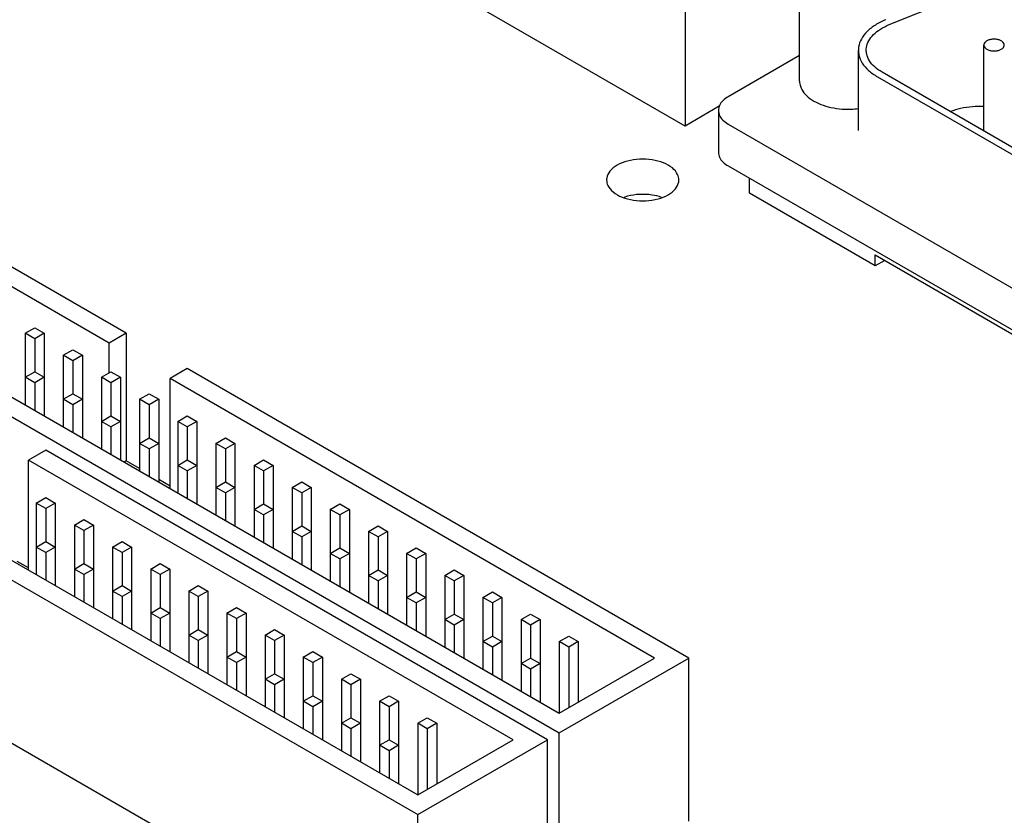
# Model space of a CAD drawing. Header units: inches. Extents: x 0 to 34, y 0 to 22.
# Tile 28 of 32: x 26.7 to 28.5, y 15 to 16.5. Entities that reach past the tile are written whole.
import ezdxf

# ---------------------------------------------------------------- set-up
doc = ezdxf.new("R2010")
doc.units = ezdxf.units.IN
doc.header["$LTSCALE"] = 1.87
doc.header["$MEASUREMENT"] = 0
doc.layers.get('0').update_dxf_attribs({"linetype": 'CONTINUOUS'})

msp = doc.modelspace()

# ---------------------------------------------------------------- linework, layer by layer
at = {"color": 7, "linetype": 'CONTINUOUS'}
for p, q in [((27.9475, 16.3024), (26.5404, 17.1148)), ((27.9475, 16.6045), (27.9475, 16.3024)), ((28.1598, 16.3854), (28.1598, 16.5797)), ((28.326, 16.4903), (28.4374, 16.5354)), ((26.9116, 15.9181), (25.9818, 16.455)), ((28.5013, 16.2933), (28.5013, 16.4524)), ((28.1598, 16.4331), (28.0274, 16.3566)), ((28.2687, 16.2942), (28.2687, 16.4428)), ((26.8798, 15.8998), (25.9818, 16.4183)), ((28.3039, 16.3938), (29.704, 15.5854)), ((29.7186, 15.5904), (28.3126, 16.4022)), ((28.011, 16.339), (27.9475, 16.3024)), ((28.0093, 16.3313), (28.0093, 16.2538)), ((25.7413, 16.3162), (27.7142, 15.1771)), ((25.805, 16.3162), (27.7142, 15.2139)), ((28.0274, 16.306), (29.88, 15.2363)), ((28.0274, 16.2284), (29.88, 15.1588)), ((28.0667, 16.1776), (28.0667, 16.2058)), ((28.3, 16.0429), (28.0667, 16.1776)), ((25.479, 16.1647), (27.4518, 15.0257)), ((25.5426, 16.1647), (27.4518, 15.0624)), ((28.3, 16.0633), (29.7736, 15.2125)), ((28.3, 16.0429), (28.3, 16.0633)), ((28.3177, 16.0531), (28.3, 16.0429)), ((26.7242, 15.9181), (26.7419, 15.9283)), ((26.7419, 15.9079), (26.7242, 15.9181)), ((26.7242, 15.9181), (26.7242, 15.7855)), ((26.7419, 15.9283), (26.7596, 15.9181)), ((26.7596, 15.9181), (26.7419, 15.9079)), ((26.7596, 15.9181), (26.7596, 15.765)), ((26.9116, 15.9181), (26.8798, 15.8998)), ((26.9116, 15.9181), (26.9116, 15.6814)), ((26.7419, 15.9079), (26.7419, 15.8467)), ((26.8798, 15.8447), (26.8798, 15.8998)), ((26.7949, 15.8773), (26.8126, 15.8875)), ((26.8126, 15.8875), (26.8303, 15.8773)), ((25.479, 15.8626), (27.4518, 14.7236)), ((26.8126, 15.8671), (26.7949, 15.8773)), ((26.7949, 15.8773), (26.7949, 15.7446)), ((26.8303, 15.8773), (26.8126, 15.8671)), ((26.8126, 15.8671), (26.8126, 15.8059)), ((26.8303, 15.8773), (26.8303, 15.7242)), ((26.7242, 15.8365), (26.7419, 15.8467)), ((26.7419, 15.8467), (26.7596, 15.8365)), ((26.8656, 15.8365), (26.8833, 15.8467)), ((26.8833, 15.8467), (26.901, 15.8365)), ((27.0247, 15.8528), (26.9929, 15.8344)), ((27.9546, 15.3159), (27.0247, 15.8528)), ((26.7419, 15.8263), (26.7242, 15.8365)), ((26.7596, 15.8365), (26.7419, 15.8263)), ((26.7419, 15.8263), (26.7419, 15.7752)), ((26.8833, 15.8263), (26.8656, 15.8365)), ((26.8656, 15.8365), (26.8656, 15.7038)), ((26.901, 15.8365), (26.8833, 15.8263)), ((26.8833, 15.8263), (26.8833, 15.765)), ((26.901, 15.8365), (26.901, 15.6834)), ((27.8909, 15.3159), (26.9929, 15.8344)), ((26.9929, 15.6303), (26.9929, 15.8344)), ((26.7949, 15.7957), (26.8126, 15.8059)), ((26.8126, 15.7855), (26.7949, 15.7957)), ((26.8126, 15.8059), (26.8303, 15.7957)), ((26.8303, 15.7957), (26.8126, 15.7855)), ((26.9364, 15.7957), (26.954, 15.8059)), ((26.954, 15.7855), (26.9364, 15.7957)), ((26.9364, 15.7957), (26.9364, 15.663)), ((26.954, 15.8059), (26.9717, 15.7957)), ((26.9717, 15.7957), (26.954, 15.7855)), ((26.9717, 15.7957), (26.9717, 15.6426)), ((26.8126, 15.7855), (26.8126, 15.7344)), ((26.954, 15.7855), (26.954, 15.7242)), ((26.8656, 15.7548), (26.8833, 15.765)), ((26.8833, 15.7446), (26.8656, 15.7548)), ((26.8833, 15.765), (26.901, 15.7548)), ((26.901, 15.7548), (26.8833, 15.7446)), ((27.0071, 15.7548), (27.0247, 15.765)), ((27.0247, 15.7446), (27.0071, 15.7548)), ((27.0071, 15.7548), (27.0071, 15.6221)), ((27.0247, 15.765), (27.0424, 15.7548)), ((27.0424, 15.7548), (27.0247, 15.7446)), ((27.0424, 15.7548), (27.0424, 15.6017)), ((26.8833, 15.7446), (26.8833, 15.6936)), ((27.0247, 15.7446), (27.0247, 15.6834)), ((26.9364, 15.714), (26.954, 15.7242)), ((26.954, 15.7242), (26.9717, 15.714)), ((27.0778, 15.714), (27.0954, 15.7242)), ((27.0954, 15.7242), (27.1131, 15.714)), ((26.7624, 15.7013), (26.7306, 15.683)), ((27.6922, 15.1645), (26.7624, 15.7013)), ((26.954, 15.7038), (26.9364, 15.714)), ((26.9717, 15.714), (26.954, 15.7038)), ((26.954, 15.7038), (26.954, 15.6528)), ((27.0954, 15.7038), (27.0778, 15.714)), ((27.0778, 15.714), (27.0778, 15.5813)), ((27.1131, 15.714), (27.0954, 15.7038)), ((27.0954, 15.7038), (27.0954, 15.6426)), ((27.1131, 15.714), (27.1131, 15.5609)), ((27.6286, 15.1645), (26.7306, 15.683)), ((26.7306, 15.4789), (26.7306, 15.683)), ((26.9116, 15.6814), (26.908, 15.6793)), ((26.9364, 15.6671), (26.9116, 15.6814)), ((27.0071, 15.6732), (27.0247, 15.6834)), ((27.0247, 15.6834), (27.0424, 15.6732)), ((27.1485, 15.6732), (27.1662, 15.6834)), ((27.1662, 15.6834), (27.1838, 15.6732)), ((27.0247, 15.663), (27.0071, 15.6732)), ((27.0424, 15.6732), (27.0247, 15.663)), ((27.0247, 15.663), (27.0247, 15.6119)), ((27.1662, 15.663), (27.1485, 15.6732)), ((27.1485, 15.6732), (27.1485, 15.5405)), ((27.1838, 15.6732), (27.1662, 15.663)), ((27.1662, 15.663), (27.1662, 15.6017)), ((27.1838, 15.6732), (27.1838, 15.5201)), ((26.9929, 15.6344), (26.9717, 15.6467)), ((27.0778, 15.6323), (27.0954, 15.6426)), ((27.0954, 15.6426), (27.1131, 15.6323)), ((27.2192, 15.6323), (27.2369, 15.6426)), ((27.2369, 15.6426), (27.2545, 15.6323)), ((27.0954, 15.6221), (27.0778, 15.6323)), ((27.1131, 15.6323), (27.0954, 15.6221)), ((27.2369, 15.6221), (27.2192, 15.6323)), ((27.2192, 15.6323), (27.2192, 15.4997)), ((27.2545, 15.6323), (27.2369, 15.6221)), ((27.2545, 15.6323), (27.2545, 15.4792)), ((26.7447, 15.6034), (26.7624, 15.6136)), ((26.7624, 15.6136), (26.7801, 15.6034)), ((27.0954, 15.6221), (27.0954, 15.5711)), ((27.2369, 15.6221), (27.2369, 15.5609)), ((26.7624, 15.5932), (26.7447, 15.6034)), ((26.7447, 15.6034), (26.7447, 15.4707)), ((26.7801, 15.6034), (26.7624, 15.5932)), ((26.7624, 15.5932), (26.7624, 15.5319)), ((26.7801, 15.6034), (26.7801, 15.4503)), ((27.1485, 15.5915), (27.1662, 15.6017)), ((27.1662, 15.5813), (27.1485, 15.5915)), ((27.1662, 15.6017), (27.1838, 15.5915)), ((27.1838, 15.5915), (27.1662, 15.5813)), ((27.2899, 15.5915), (27.3076, 15.6017)), ((27.3076, 15.5813), (27.2899, 15.5915)), ((27.2899, 15.5915), (27.2899, 15.4588)), ((27.3076, 15.6017), (27.3253, 15.5915)), ((27.3253, 15.5915), (27.3076, 15.5813)), ((27.3253, 15.5915), (27.3253, 15.4384)), ((26.8154, 15.5625), (26.8331, 15.5727)), ((26.8331, 15.5727), (26.8508, 15.5625)), ((27.1662, 15.5813), (27.1662, 15.5303)), ((27.3076, 15.5813), (27.3076, 15.5201)), ((26.8331, 15.5523), (26.8154, 15.5625)), ((26.8154, 15.5625), (26.8154, 15.4298)), ((26.8508, 15.5625), (26.8331, 15.5523)), ((26.8331, 15.5523), (26.8331, 15.4911)), ((26.8508, 15.5625), (26.8508, 15.4094)), ((27.2192, 15.5507), (27.2369, 15.5609)), ((27.2369, 15.5609), (27.2545, 15.5507)), ((27.3606, 15.5507), (27.3783, 15.5609)), ((27.3783, 15.5609), (27.396, 15.5507)), ((27.2369, 15.5405), (27.2192, 15.5507)), ((27.2545, 15.5507), (27.2369, 15.5405)), ((27.2369, 15.5405), (27.2369, 15.4895)), ((27.3783, 15.5405), (27.3606, 15.5507)), ((27.3606, 15.5507), (27.3606, 15.418)), ((27.396, 15.5507), (27.3783, 15.5405)), ((27.3783, 15.5405), (27.3783, 15.4792)), ((27.396, 15.5507), (27.396, 15.3976)), ((26.7447, 15.5217), (26.7624, 15.5319)), ((26.7624, 15.5115), (26.7447, 15.5217)), ((26.7624, 15.5319), (26.7801, 15.5217)), ((26.7801, 15.5217), (26.7624, 15.5115)), ((26.8861, 15.5217), (26.9038, 15.5319)), ((26.9038, 15.5115), (26.8861, 15.5217)), ((26.8861, 15.5217), (26.8861, 15.389)), ((26.9038, 15.5319), (26.9215, 15.5217)), ((26.9215, 15.5217), (26.9038, 15.5115)), ((26.9215, 15.5217), (26.9215, 15.3686)), ((27.2899, 15.5099), (27.3076, 15.5201)), ((27.3076, 15.5201), (27.3253, 15.5099)), ((27.4313, 15.5099), (27.449, 15.5201)), ((27.449, 15.5201), (27.4667, 15.5099)), ((26.7624, 15.5115), (26.7624, 15.4605)), ((26.9038, 15.5115), (26.9038, 15.4503)), ((27.3076, 15.4997), (27.2899, 15.5099)), ((27.3253, 15.5099), (27.3076, 15.4997)), ((27.3076, 15.4997), (27.3076, 15.4486)), ((27.449, 15.4997), (27.4313, 15.5099)), ((27.4313, 15.5099), (27.4313, 15.3772)), ((27.4667, 15.5099), (27.449, 15.4997)), ((27.449, 15.4997), (27.449, 15.4384)), ((27.4667, 15.5099), (27.4667, 15.3568)), ((26.7306, 15.4829), (26.7094, 15.4952)), ((26.8154, 15.4809), (26.8331, 15.4911)), ((26.8331, 15.4707), (26.8154, 15.4809)), ((26.8331, 15.4911), (26.8508, 15.4809)), ((26.8508, 15.4809), (26.8331, 15.4707)), ((26.9569, 15.4809), (26.9745, 15.4911)), ((26.9745, 15.4707), (26.9569, 15.4809)), ((26.9569, 15.4809), (26.9569, 15.3482)), ((26.9745, 15.4911), (26.9922, 15.4809)), ((26.9922, 15.4809), (26.9745, 15.4707)), ((26.9922, 15.4809), (26.9922, 15.3278)), ((27.3606, 15.469), (27.3783, 15.4792)), ((27.3783, 15.4792), (27.396, 15.469)), ((27.502, 15.469), (27.5197, 15.4792)), ((27.5197, 15.4792), (27.5374, 15.469)), ((26.8331, 15.4707), (26.8331, 15.4196)), ((26.9745, 15.4707), (26.9745, 15.4094)), ((27.3783, 15.4588), (27.3606, 15.469)), ((27.396, 15.469), (27.3783, 15.4588)), ((27.5197, 15.4588), (27.502, 15.469)), ((27.502, 15.469), (27.502, 15.3363)), ((27.5374, 15.469), (27.5197, 15.4588)), ((27.5374, 15.469), (27.5374, 15.3159)), ((26.8861, 15.4401), (26.9038, 15.4503)), ((26.9038, 15.4503), (26.9215, 15.4401)), ((27.0276, 15.4401), (27.0452, 15.4503)), ((27.0452, 15.4503), (27.0629, 15.4401)), ((27.3783, 15.4588), (27.3783, 15.4078)), ((27.5197, 15.4588), (27.5197, 15.3976)), ((26.9038, 15.4298), (26.8861, 15.4401)), ((26.9215, 15.4401), (26.9038, 15.4298)), ((26.9038, 15.4298), (26.9038, 15.3788)), ((27.0452, 15.4298), (27.0276, 15.4401)), ((27.0276, 15.4401), (27.0276, 15.3074)), ((27.0629, 15.4401), (27.0452, 15.4298)), ((27.0452, 15.4298), (27.0452, 15.3686)), ((27.0629, 15.4401), (27.0629, 15.2869)), ((27.4313, 15.4282), (27.449, 15.4384)), ((27.449, 15.418), (27.4313, 15.4282)), ((27.449, 15.4384), (27.4667, 15.4282)), ((27.4667, 15.4282), (27.449, 15.418)), ((27.5727, 15.4282), (27.5904, 15.4384)), ((27.5904, 15.418), (27.5727, 15.4282)), ((27.5727, 15.4282), (27.5727, 15.2955)), ((27.5904, 15.4384), (27.6081, 15.4282)), ((27.6081, 15.4282), (27.5904, 15.418)), ((27.6081, 15.4282), (27.6081, 15.2751)), ((26.9569, 15.3992), (26.9745, 15.4094)), ((26.9745, 15.4094), (26.9922, 15.3992)), ((27.0983, 15.3992), (27.116, 15.4094)), ((27.116, 15.4094), (27.1336, 15.3992)), ((27.449, 15.418), (27.449, 15.367)), ((27.5904, 15.418), (27.5904, 15.3568)), ((26.9745, 15.389), (26.9569, 15.3992)), ((26.9922, 15.3992), (26.9745, 15.389)), ((26.9745, 15.389), (26.9745, 15.338)), ((27.116, 15.389), (27.0983, 15.3992)), ((27.0983, 15.3992), (27.0983, 15.2665)), ((27.1336, 15.3992), (27.116, 15.389)), ((27.116, 15.389), (27.116, 15.3278)), ((27.1336, 15.3992), (27.1336, 15.2461)), ((27.502, 15.3874), (27.5197, 15.3976)), ((27.5197, 15.3772), (27.502, 15.3874)), ((27.5197, 15.3976), (27.5374, 15.3874)), ((27.5374, 15.3874), (27.5197, 15.3772)), ((27.6435, 15.3874), (27.6611, 15.3976)), ((27.6611, 15.3772), (27.6435, 15.3874)), ((27.6435, 15.3874), (27.6435, 15.2547)), ((27.6611, 15.3976), (27.6788, 15.3874)), ((27.6788, 15.3874), (27.6611, 15.3772)), ((27.6788, 15.3874), (27.6788, 15.2343)), ((27.0276, 15.3584), (27.0452, 15.3686)), ((27.0452, 15.3686), (27.0629, 15.3584)), ((27.169, 15.3584), (27.1867, 15.3686)), ((27.1867, 15.3686), (27.2043, 15.3584)), ((27.5197, 15.3772), (27.5197, 15.3261)), ((27.6611, 15.3772), (27.6611, 15.3159)), ((27.0452, 15.3482), (27.0276, 15.3584)), ((27.0629, 15.3584), (27.0452, 15.3482)), ((27.1867, 15.3482), (27.169, 15.3584)), ((27.169, 15.3584), (27.169, 15.2257)), ((27.2043, 15.3584), (27.1867, 15.3482)), ((27.2043, 15.3584), (27.2043, 15.2053)), ((27.5727, 15.3466), (27.5904, 15.3568)), ((27.5904, 15.3568), (27.6081, 15.3466)), ((27.7142, 15.3466), (27.7318, 15.3568)), ((27.7318, 15.3568), (27.7495, 15.3466)), ((27.0452, 15.3482), (27.0452, 15.2972)), ((27.1867, 15.3482), (27.1867, 15.2869)), ((27.5904, 15.3363), (27.5727, 15.3466)), ((27.6081, 15.3466), (27.5904, 15.3363)), ((27.5904, 15.3363), (27.5904, 15.2853)), ((27.7318, 15.3363), (27.7142, 15.3466)), ((27.7142, 15.3466), (27.7142, 15.2139)), ((27.7495, 15.3466), (27.7318, 15.3363)), ((27.7318, 15.3363), (27.7318, 15.2241)), ((27.7495, 15.3466), (27.7495, 15.2343)), ((27.0983, 15.3176), (27.116, 15.3278)), ((27.116, 15.3074), (27.0983, 15.3176)), ((27.116, 15.3278), (27.1336, 15.3176)), ((27.1336, 15.3176), (27.116, 15.3074)), ((27.2397, 15.3176), (27.2574, 15.3278)), ((27.2574, 15.3074), (27.2397, 15.3176)), ((27.2397, 15.3176), (27.2397, 15.1849)), ((27.2574, 15.3278), (27.2751, 15.3176)), ((27.2751, 15.3176), (27.2574, 15.3074)), ((27.2751, 15.3176), (27.2751, 15.1645)), ((27.6435, 15.3057), (27.6611, 15.3159)), ((27.6611, 15.3159), (27.6788, 15.3057)), ((27.7142, 15.2139), (27.8909, 15.3159)), ((27.7142, 15.1771), (27.9546, 15.3159)), ((27.9546, 15.0138), (27.9546, 15.3159)), ((27.116, 15.3074), (27.116, 15.2563)), ((27.2574, 15.3074), (27.2574, 15.2461)), ((27.6611, 15.2955), (27.6435, 15.3057)), ((27.6788, 15.3057), (27.6611, 15.2955)), ((27.6611, 15.2955), (27.6611, 15.2445)), ((27.169, 15.2767), (27.1867, 15.2869)), ((27.1867, 15.2869), (27.2043, 15.2767)), ((27.3104, 15.2767), (27.3281, 15.2869)), ((27.3281, 15.2869), (27.3458, 15.2767)), ((27.1867, 15.2665), (27.169, 15.2767)), ((27.2043, 15.2767), (27.1867, 15.2665)), ((27.1867, 15.2665), (27.1867, 15.2155)), ((27.3281, 15.2665), (27.3104, 15.2767)), ((27.3104, 15.2767), (27.3104, 15.1441)), ((27.3458, 15.2767), (27.3281, 15.2665)), ((27.3281, 15.2665), (27.3281, 15.2053)), ((27.3458, 15.2767), (27.3458, 15.1236)), ((27.2397, 15.2359), (27.2574, 15.2461)), ((27.2574, 15.2461), (27.2751, 15.2359)), ((27.3811, 15.2359), (27.3988, 15.2461)), ((27.3988, 15.2461), (27.4165, 15.2359)), ((27.2574, 15.2257), (27.2397, 15.2359)), ((27.2751, 15.2359), (27.2574, 15.2257)), ((27.2574, 15.2257), (27.2574, 15.1747)), ((27.3988, 15.2257), (27.3811, 15.2359)), ((27.3811, 15.2359), (27.3811, 15.1032)), ((27.4165, 15.2359), (27.3988, 15.2257)), ((27.3988, 15.2257), (27.3988, 15.1645)), ((27.4165, 15.2359), (27.4165, 15.0828)), ((27.3104, 15.1951), (27.3281, 15.2053)), ((27.3281, 15.2053), (27.3458, 15.1951)), ((27.4518, 15.1951), (27.4695, 15.2053)), ((27.4695, 15.2053), (27.4872, 15.1951)), ((27.3281, 15.1849), (27.3104, 15.1951)), ((27.3458, 15.1951), (27.3281, 15.1849)), ((27.4695, 15.1849), (27.4518, 15.1951)), ((27.4518, 15.1951), (27.4518, 15.0624)), ((27.4872, 15.1951), (27.4695, 15.1849)), ((27.4872, 15.1951), (27.4872, 15.0828)), ((27.3281, 15.1849), (27.3281, 15.1338)), ((27.4695, 15.1849), (27.4695, 15.0726)), ((27.7142, 14.875), (27.7142, 15.1771)), ((27.3811, 15.1543), (27.3988, 15.1645)), ((27.3988, 15.1441), (27.3811, 15.1543)), ((27.3988, 15.1645), (27.4165, 15.1543)), ((27.4165, 15.1543), (27.3988, 15.1441)), ((27.4518, 15.0624), (27.6286, 15.1645)), ((27.4518, 15.0257), (27.6922, 15.1645)), ((27.6922, 14.8624), (27.6922, 15.1645)), ((27.3988, 15.1441), (27.3988, 15.093)), ((27.4518, 14.7236), (27.4518, 15.0257))]:
    msp.add_line(p, q, dxfattribs=at)
for points, knots in [([(28.3199, 16.4995), (28.3131, 16.4968), (28.3006, 16.4906), (28.2848, 16.4785), (28.2738, 16.4646), (28.2693, 16.4521), (28.2688, 16.4448), (28.2688, 16.4428)], [0, 0, 0, 0, 0.272793, 0.516423, 0.73151, 0.925394, 1, 1, 1, 1]), ([(28.2833, 16.443), (28.2833, 16.4447), (28.2838, 16.4508), (28.2875, 16.4612), (28.2967, 16.4728), (28.3099, 16.4829), (28.3203, 16.488), (28.326, 16.4903)], [0, 0, 0, 0, 0.074606, 0.268454, 0.483513, 0.727144, 1, 1, 1, 1]), ([(28.5393, 16.4524), (28.5393, 16.4534), (28.5387, 16.4559), (28.5357, 16.4591), (28.531, 16.4617), (28.5251, 16.4632), (28.5186, 16.4635), (28.5124, 16.4626), (28.5085, 16.4611), (28.5068, 16.4602)], [0, 0, 0, 0, 0.076619, 0.194114, 0.336741, 0.500692, 0.674928, 0.845662, 1, 1, 1, 1]), ([(28.5068, 16.4602), (28.5054, 16.4593), (28.503, 16.4575), (28.5014, 16.4544), (28.5013, 16.4527), (28.5013, 16.4524)], [0, 0, 0, 0, 0.495155, 0.90467, 1, 1, 1, 1]), ([(28.5013, 16.4524), (28.5013, 16.4514), (28.5019, 16.4489), (28.5048, 16.4457), (28.5095, 16.4431), (28.5154, 16.4416), (28.5219, 16.4413), (28.5281, 16.4422), (28.532, 16.4437), (28.5337, 16.4446)], [0, 0, 0, 0, 0.076619, 0.194114, 0.336741, 0.500692, 0.674928, 0.845662, 1, 1, 1, 1]), ([(28.5337, 16.4446), (28.5351, 16.4455), (28.5376, 16.4473), (28.5392, 16.4504), (28.5393, 16.4521), (28.5393, 16.4524)], [0, 0, 0, 0, 0.495155, 0.90467, 1, 1, 1, 1]), ([(28.2688, 16.4428), (28.2688, 16.4397), (28.2697, 16.4313), (28.2756, 16.418), (28.2876, 16.4044), (28.2981, 16.3971), (28.3039, 16.3938)], [0, 0, 0, 0, 0.144156, 0.397075, 0.679842, 1, 1, 1, 1]), ([(28.3126, 16.4022), (28.3078, 16.405), (28.2991, 16.4111), (28.289, 16.4224), (28.2841, 16.4335), (28.2833, 16.4405), (28.2833, 16.443)], [0, 0, 0, 0, 0.320231, 0.602998, 0.855886, 1, 1, 1, 1]), ([(28.1598, 16.3854), (28.1598, 16.3823), (28.1611, 16.3745), (28.1675, 16.3631), (28.1792, 16.3524), (28.1947, 16.3437), (28.2132, 16.3374), (28.2337, 16.3338), (28.2526, 16.3331), (28.2643, 16.3341), (28.2688, 16.3346)], [0, 0, 0, 0, 0.071522, 0.174278, 0.291633, 0.425575, 0.574265, 0.733394, 0.897237, 1, 1, 1, 1]), ([(28.0274, 16.3566), (28.0239, 16.3546), (28.0176, 16.35), (28.0109, 16.3413), (28.0093, 16.3345), (28.0093, 16.3313)], [0, 0, 0, 0, 0.379881, 0.707235, 1, 1, 1, 1]), ([(28.5013, 16.3386), (28.4943, 16.3388), (28.4797, 16.3385), (28.4589, 16.3354), (28.4455, 16.3314), (28.4395, 16.3291)], [0, 0, 0, 0, 0.33384, 0.694825, 1, 1, 1, 1]), ([(28.0093, 16.3313), (28.0093, 16.3281), (28.0109, 16.3214), (28.0176, 16.3126), (28.0239, 16.3081), (28.0274, 16.306)], [0, 0, 0, 0, 0.292765, 0.620119, 1, 1, 1, 1]), ([(28.0093, 16.2538), (28.0093, 16.2506), (28.0109, 16.2438), (28.0176, 16.235), (28.0239, 16.2305), (28.0274, 16.2284)], [0, 0, 0, 0, 0.292765, 0.620119, 1, 1, 1, 1]), ([(27.8216, 16.2297), (27.8167, 16.2268), (27.8081, 16.2203), (27.8024, 16.2094), (27.802, 16.2035), (27.8021, 16.2024)], [0, 0, 0, 0, 0.495159, 0.904673, 1, 1, 1, 1]), ([(27.936, 16.2023), (27.936, 16.2057), (27.9339, 16.2145), (27.9236, 16.2261), (27.9069, 16.2352), (27.886, 16.2405), (27.8633, 16.2416), (27.8412, 16.2384), (27.8276, 16.2331), (27.8216, 16.2297)], [0, 0, 0, 0, 0.076619, 0.194114, 0.336741, 0.500691, 0.674927, 0.84566, 1, 1, 1, 1]), ([(27.8021, 16.2024), (27.8021, 16.1989), (27.8041, 16.1901), (27.8144, 16.1786), (27.8312, 16.1695), (27.852, 16.1641), (27.8747, 16.163), (27.8968, 16.1663), (27.9105, 16.1715), (27.9164, 16.175)], [0, 0, 0, 0, 0.076619, 0.194114, 0.336741, 0.500691, 0.674927, 0.84566, 1, 1, 1, 1]), ([(27.9164, 16.175), (27.9214, 16.1779), (27.93, 16.1844), (27.9356, 16.1953), (27.936, 16.2012), (27.936, 16.2023)], [0, 0, 0, 0, 0.495159, 0.904673, 1, 1, 1, 1]), ([(27.9036, 16.1701), (27.898, 16.1721), (27.8847, 16.1753), (27.8633, 16.1763), (27.8459, 16.1737), (27.8364, 16.1708), (27.8344, 16.1701)], [0, 0, 0, 0, 0.25263, 0.582559, 0.905858, 1, 1, 1, 1])]:
    msp.add_open_spline(points, degree=3, knots=knots, dxfattribs=at)

doc.saveas('drawing.dxf')
